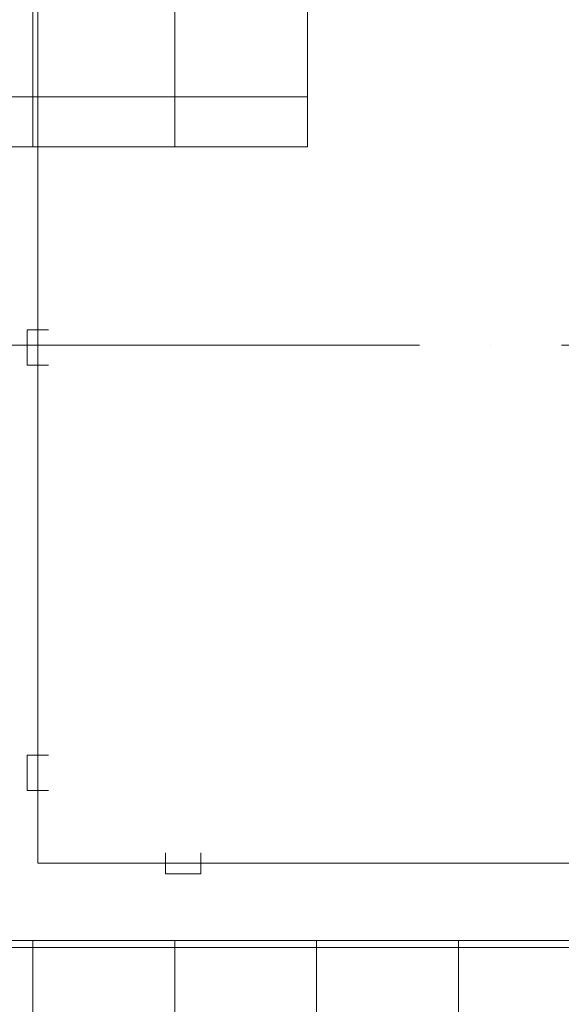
# Model space of a CAD drawing. Header units: millimetres. Extents: x -30540 to 143646, y -11730 to 123410.
# Tile 16 of 114: x -10092 to -6275, y 60600 to 67546. Entities that reach past the tile are written whole.
import ezdxf

# ---------------------------------------------------------------- set-up
doc = ezdxf.new("R2010")
doc.units = ezdxf.units.MM
doc.linetypes.add('ADSK_Линия сетки', pattern=[5000, 4000, -500, 0, -500])
doc.layers.add('A-DETL-____-OTLN', color=7, linetype='Continuous', lineweight=9, true_color=0x00a600)
for name, color, linetype, lineweight in [('A-ROOF-____-OTLN', 7, 'Continuous', 18), ('A-ROOF-____-PATT', 7, 'Continuous', 18), ('S-GRID-____-OTLN', 7, 'Continuous', 9)]:
    doc.layers.add(name, color=color, linetype=linetype, lineweight=lineweight)

# ---------------------------------------------------------------- blocks, each defined once
blk = doc.blocks.new('Наметкина 10_РД_АР_К1_отсоединено_rvt-1-Кровля')
at = {"layer": 'A-ROOF-____-PATT', "lineweight": 5, "true_color": 0xe4e4e4}
h = blk.add_hatch(dxfattribs=at)
h.set_pattern_fill('FP_6', color=254, style=0, pattern_type=2)
h.set_pattern_definition([(0, (0, 0), (0, 1000), []), (90, (0, 0), (-1000, 6e-14), [])])
h.paths.add_polyline_path([(3245.8, 32164), (8725.3, 32164), (8725.3, 43350), (935.3, 43350), (935.3, 54289), (-1644.7, 54289), (-1644.7, 60150), (-464.7, 60150), (-464.7, 69650), (1013.8, 69650), (1012.3, 81278.5), (-1636.2, 81278.5), (-1636.2, 86641.5), (-564.7, 86641.5), (-564.7, 91950), (655.3, 91950), (655.3, 88074), (1555.3, 88074), (1555.3, 91850), (4135.3, 91850), (4135.3, 88074), (5035.3, 88074), (5035.3, 92950), (-11844.7, 92950), (-11844.7, 87234), (-10944.7, 87234), (-10944.7, 91950), (-8944.7, 91950), (-8944.7, 89950), (-8964.7, 89950), (-8964.7, 81980), (-13264.7, 81980), (-13264.7, 80980), (-7964.7, 80980), (-7964.7, 86374), (-6114.7, 86374), (-6114.7, 91950), (-1664.7, 91950), (-1664.7, 87470), (-2464.7, 87470), (-2464.7, 85540), (-4939.3, 85540), (-4939.3, 83313.9), (-4582.2, 83520), (-4577.2, 83511.3), (-4939.3, 83302.3), (-4939.3, 83171.5), (-3443.5, 83171.5), (-4032.2, 83511.3), (-4027.2, 83520), (-3423.5, 83171.5), (-2708.2, 83170), (-2708.2, 79971.5), (113.8, 79971.5), (113.8, 79650), (135.3, 79650), (113.8, 79647.6), (113.8, 72890), (-2634.7, 72890), (-2634.7, 77050), (-12364.7, 77050), (-12364.7, 60150), (-2644.7, 60150), (-2644.7, 56441.5), (-2423.2, 56439.9), (-2423.2, 55268.5), (-2644.7, 55268.5), (-2644.7, 54289), (-3224.7, 54289), (-3224.3, 49541.5), (-2224.7, 49541.5), (-2224.7, 53389), (-164.7, 53389), (-164.7, 43954), (-5124.7, 43954), (-5123.2, 43431.5), (-5073.2, 43431.5), (-5073.2, 41668.5), (-5124.7, 41668.5), (-5124.7, 40650), (-3749.7, 40650), (-3749.7, 42500), (-3326.2, 42500), (-3304.7, 42521.5), (5456.8, 42521.5), (5456.8, 42500), (7825.3, 42500), (7825.3, 33064), (-5614.7, 33064), (-5614.7, 35439), (-2114.7, 35439), (-2114.7, 36339), (-6514.7, 36339), (-6514.7, 33064), (-11464.7, 33064), (-11464.7, 38676.9), (-8114.7, 38676.9), (-8114.7, 39950), (-11064.7, 39950), (-11062.7, 41950), (-8114.7, 41949), (-8114.7, 46108.5), (-5124.7, 46108.5), (-5124.7, 43980), (-4214.7, 43980), (-4214.7, 47208.5), (-6206.2, 47208.5), (-6206.2, 47964), (-9014.7, 47964), (-9015.7, 42949), (-11464.7, 42949), (-11464.7, 55136), (-12364.7, 55136), (-12364.7, 32164), (-4928.5, 32164)])
h.paths.add_polyline_path([(-9015.7, 61050), (-11464.7, 61050), (-11464.7, 66650), (-8064.7, 66650), (-8064.7, 71650), (-8964.7, 71650), (-8964.7, 67650), (-11464.7, 67650), (-11464.7, 76050), (-3634.7, 76050), (-3634.7, 71890), (-1464.7, 71890), (-1464.7, 61050), (-4928.5, 61050)])
at = {"layer": 'A-ROOF-____-OTLN', "color": 254, "lineweight": 13, "true_color": 0xcccccc}
for p, q in [((-8064.7, 66650), (-8064.7, 71650)), ((-11464.7, 66650), (-8064.7, 66650)), ((-1464.7, 61050), (-11464.7, 61050))]:
    blk.add_line(p, q, dxfattribs=at)

msp = doc.modelspace()

# ---------------------------------------------------------------- linework, layer by layer
at = {"layer": 'A-DETL-____-OTLN', "color": 1, "true_color": 0xff0000}
for p, q in [((-9965.2, 61594.6), (-9965.2, 68214.6)), ((-9890.2, 65357.7), (-10040.2, 65357.7)), ((-10040.2, 65357.7), (-10040.2, 65107.7)), ((-10040.2, 65107.7), (-9890.2, 65107.7)), ((-9890.2, 62357.7), (-10040.2, 62357.7)), ((-10040.2, 62357.7), (-10040.2, 62107.7)), ((-10040.2, 62107.7), (-9890.2, 62107.7)), ((-9064.5, 61669.6), (-9064.5, 61519.6)), ((-8814.5, 61519.6), (-8814.5, 61669.6)), ((-3948.8, 61594.6), (-9965.2, 61594.6)), ((-9064.5, 61519.6), (-8814.5, 61519.6))]:
    msp.add_line(p, q, dxfattribs=at)
at = {"layer": 'S-GRID-____-OTLN', "color": 253, "linetype": 'ADSK_Линия сетки', "true_color": 0xaaaaaa}
msp.add_line((17726.8, 65250), (-28904.3, 65250), dxfattribs=at)

# ---------------------------------------------------------------- block references
at = {"lineweight": 5}
msp.add_blockref('Наметкина 10_РД_АР_К1_отсоединено_rvt-1-Кровля', (0, 0), dxfattribs=at)

doc.saveas('drawing.dxf')
